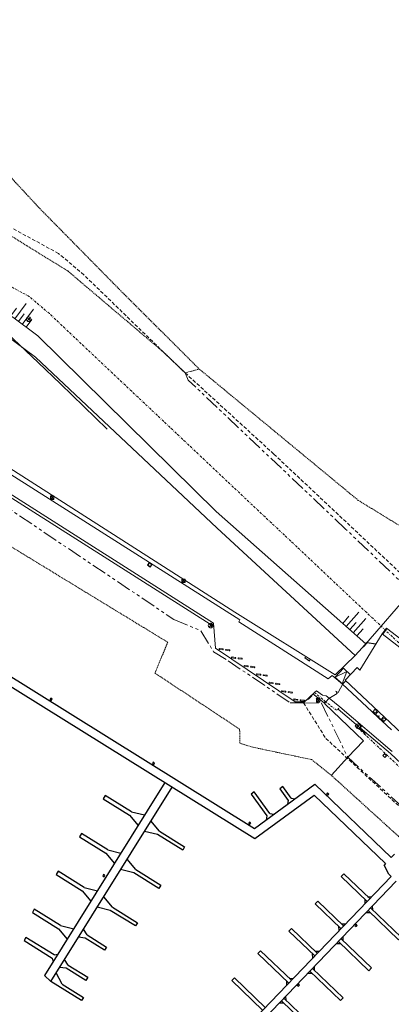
# Model space of a CAD drawing. Header units: metres. Extents: x 63969 to 66809, y 402115 to 403661.
# Tile 20 of 26: x 66214 to 66292, y 402592 to 402801. Entities that reach past the tile are written whole.
import ezdxf

# ---------------------------------------------------------------- set-up
doc = ezdxf.new("R2010")
doc.units = ezdxf.units.M
for name, pattern in [('BORDER', [1.75, 0.5, -0.25, 0.5, -0.25, 0, -0.25]), ('HIDDEN', [0.375, 0.25, -0.125]), ('PHANTOM2', [1.25, 0.625, -0.125, 0.125, -0.125, 0.125, -0.125])]:
    doc.linetypes.add(name, pattern=pattern)
doc.layers.get('0').update_dxf_attribs({"linetype": 'CONTINUOUS'})
for name, color, linetype, lineweight in [('BS-BEBOUWING', 253, 'CONTINUOUS', 0), ('BS-BETONBAND', 253, 'BORDER', 0), ('BS-DAMWAND', 253, 'CONTINUOUS', 0), ('BS-FUNDATIE', 253, 'CONTINUOUS', 0), ('BS-HEK', 253, 'RASTER', 0), ('BS-HEKWERK-KL-1_5M', 253, 'RASTER', 0), ('BS-INFOBORD', 253, 'CONTINUOUS', 0), ('BS-KANT-GESLOTEN-VERHARDING', 253, 'CONTINUOUS', 0), ('BS-KANT-KREUKELBERM', 35, 'PHANTOM2', 0), ('BS-KANT-VERHARDING', 253, 'CONTINUOUS', 0), ('BS-KRUINLIJN', 253, 'CONTINUOUS', 0), ('BS-LANTAARNPAAL-LICHTMAST', 253, 'CONTINUOUS', 0), ('BS-LANTAARNPAAL-WK', 253, 'CONTINUOUS', 0), ('BS-LOOPBRUG', 253, 'CONTINUOUS', 0), ('BS-RASTER', 253, 'RASTER', 0), ('BS-RIOOLPUT (INSP. PUT)', 253, 'pers', 0), ('BS-SYMBOOL-TALUD', 253, 'CONTINUOUS', 0), ('BS-TEENLIJN', 253, 'CONTINUOUS', 0), ('BS-TEENSCHOT-GECONSTRUEERD', 11, 'HIDDEN', 13), ('BS-TRAP-CONTOUR', 253, 'CONTINUOUS', 0), ('BS-VERKEERSBORD', 253, 'CONTINUOUS', 0), ('BS-VLAGGEMAST', 253, 'CONTINUOUS', 0), ('BS-ZANDLIJN', 2, 'HIDDEN', 20)]:
    doc.layers.add(name, color=color, linetype=linetype, lineweight=lineweight)
for name, color, linetype in [('BS-MEERPAAL', 253, 'CONTINUOUS'), ('BS-OVERIG-KPN', 253, 'CONTINUOUS'), ('BS-SCHEIDINGSL-TALUDBEKL-NTZ', 253, 'CONTINUOUS'), ('BS-STEIGER (CONTOUR)', 253, 'CONTINUOUS')]:
    doc.layers.add(name, color=color, linetype=linetype)
doc.layers.get('BS-INFOBORD').off()
doc.linetypes.add('pers', pattern='A,14,-2.5,[22,ProvNB.shx,S=0.75,R=0,X=0,Y=0],-2.5,[22,ProvNB.shx,S=0.75,R=0,X=0,Y=0],-2.5', length=21.5)
doc.linetypes.add('RASTER', pattern='A,3,-2,[200,RASTER,S=0.75,R=0,X=0,Y=0],-2,3', length=10)

# ---------------------------------------------------------------- blocks, each defined once
blk = doc.blocks.new('S04')
at = {"color": 0}
for p, q in [((-1, 0), (-1, 4.01)), ((1, 0), (1, 4.01)), ((-2.01, 0), (-2.01, 2.01)), ((0, 0), (0, 2.01)), ((2.01, 0), (2.01, 2.01))]:
    blk.add_line(p, q, dxfattribs=at)
blk = doc.blocks.new('9', base_point=(65176.576, 407433.069637))
at = {"layer": 'BS-LANTAARNPAAL-WK'}
blk.add_lwpolyline([(65176.326, 407432.819637), (65176.826, 407432.819637), (65176.826, 407433.319637), (65176.326, 407433.319637)], close=True, dxfattribs=at)
for points in [[(65176.326, 407432.819637), (65176.826, 407433.319637)], [(65176.826, 407432.819637), (65176.326, 407433.319637)]]:
    blk.add_lwpolyline(points, dxfattribs=at)
blk = doc.blocks.new('17', base_point=(19504, 379108.256))
at = {"layer": 'BS-VERKEERSBORD'}
blk.add_polyline3d([(19503.84375, 379107.78725, 0), (19503.71875, 379107.84975, 0), (19503.59375, 379107.97475, 0), (19503.53125, 379108.09975, 0), (19503.5, 379108.22475, 0), (19503.5, 379108.28725, 0), (19503.53125, 379108.41225, 0), (19503.59375, 379108.53725, 0), (19503.71875, 379108.66225, 0), (19503.84375, 379108.72475, 0), (19503.96875, 379108.756, 0), (19504.03125, 379108.756, 0), (19504.15625, 379108.72475, 0), (19504.28125, 379108.66225, 0), (19504.40625, 379108.53725, 0), (19504.46875, 379108.41225, 0), (19504.5, 379108.28725, 0), (19504.5, 379108.22475, 0), (19504.46875, 379108.09975, 0), (19504.40625, 379107.97475, 0), (19504.28125, 379107.84975, 0), (19504.15625, 379107.78725, 0), (19504.03125, 379107.756, 0), (19503.96875, 379107.756, 0)], close=True, dxfattribs=at)
for points in [[(19504.34375, 379108.59975, 0), (19503.65625, 379107.91225, 0)], [(19503.65625, 379108.59975, 0), (19504.34375, 379107.91225, 0)]]:
    blk.add_polyline3d(points, dxfattribs=at)
blk = doc.blocks.new('Biggerug')
at = {"layer": 'BS-KANT-VERHARDING'}
blk.add_lwpolyline([(0.8, 0.1), (0.1, 0.1, 1), (0.1, -0.1), (0.8, -0.1, 1)], format="xyb", close=True, dxfattribs=at)
blk = doc.blocks.new('Bord')
at = {"layer": 'BS-HEKWERK-KL-1_5M'}
for p, q in [((-0.06, -0.06), (0.06, 0.06)), ((-0.06, 0.06), (0.06, -0.06)), ((1.31, -0.05), (1.44, 0.08)), ((1.31, 0.08), (1.44, -0.05))]:
    blk.add_line(p, q, dxfattribs=at)
for points in [[(-0.06, 0.12), (-0.06, 0.06), (1.44, 0.08), (1.44, 0.14)], [(-0.06, -0.06), (0.06, -0.06), (0.06, 0.06), (-0.06, 0.06)], [(1.44, -0.05), (1.31, -0.05), (1.31, 0.08), (1.44, 0.08)]]:
    blk.add_lwpolyline(points, close=True, dxfattribs=at)
blk = doc.blocks.new('Meerpaal')
at = {"layer": 'BS-MEERPAAL'}
blk.add_lwpolyline([(0, 0), (0.35, 0), (0.35, 0.35), (0, 0.35)], close=True, dxfattribs=at)
blk = doc.blocks.new('Inspektieput')
at = {"layer": 'BS-RIOOLPUT (INSP. PUT)'}
blk.add_lwpolyline([(-0.35, -0.35), (0.35, -0.35), (0.35, 0.35), (-0.35, 0.35)], close=True, dxfattribs=at)
blk.add_circle((0, 0), 0.3, dxfattribs=at)
blk = doc.blocks.new('Bord1')
at = {"layer": 'BS-HEKWERK-KL-1_5M'}
for p, q in [((0.12, 0.19), (0, 0.06)), ((0.12, 0.06), (0, 0.18)), ((1.2, 0.19), (1.07, 0.06)), ((1.2, 0.06), (1.07, 0.19))]:
    blk.add_line(p, q, dxfattribs=at)
for points in [[(0, 0.18), (0.12, 0.19), (0.12, 0.06), (0, 0.06)], [(1.2, 0.03), (1.2, 0.06), (0, 0.06), (0, 0.03)], [(1.2, 0.19), (1.07, 0.19), (1.07, 0.06), (1.2, 0.06)]]:
    blk.add_lwpolyline(points, close=True, dxfattribs=at)
blk = doc.blocks.new('Hek')
at = {"layer": 'BS-HEK'}
for p, q in [((0, 0.03), (1, 0.03)), ((0, -0.03), (1, -0.03))]:
    blk.add_line(p, q, dxfattribs=at)
for centre in [(0, 0), (1, 0)]:
    blk.add_circle(centre, 0.03, dxfattribs=at)
blk = doc.blocks.new('Juk')
for p, q in [((-0.06, 1.4), (-0.06, -0.06)), ((-0.06, 1.4), (0.06, 1.4)), ((0.06, 1.4), (0.06, -0.06)), ((-0.06, -0.06), (0.06, -0.06))]:
    blk.add_line(p, q)
at = {"linetype": 'HIDDEN', "ltscale": 0.1}
for p, q in [((-0.06, 1.09), (0.06, 1.09)), ((-0.06, 0.89), (0.06, 0.89)), ((-0.06, 0.04), (0.06, 0.04))]:
    blk.add_line(p, q, dxfattribs=at)
blk = doc.blocks.new('Larssengesp')
at = {"layer": 'BS-DAMWAND'}
for p, q in [((-0.6, 0.01), (-0.61, 0.01)), ((-0.61, -0.01), (-0.6, 0)), ((-0.58, 0.02), (-0.58, 0)), ((-0.58, -0.01), (-0.57, 0.02)), ((-0.45, 0.15), (-0.57, 0.03)), ((-0.57, 0.03), (-0.44, 0.14)), ((-0.18, 0.16), (-0.42, 0.16)), ((-0.42, 0.15), (-0.18, 0.15)), ((-0.16, 0.14), (-0.03, 0.03)), ((-0.03, 0.03), (-0.15, 0.15)), ((-0.03, 0.02), (-0.02, -0.01)), ((-0.02, 0), (-0.02, 0.02)), ((0.01, 0.01), (0, 0.01)), ((0, 0), (0.01, -0.01)), ((-0.62, 0), (-0.62, -0.01)), ((-0.59, -0.01), (-0.61, -0.01)), ((-0.61, -0.02), (-0.59, -0.02)), ((0.01, -0.01), (-0.01, -0.01)), ((-0.01, -0.02), (0.01, -0.02)), ((0.02, -0.01), (0.02, 0))]:
    blk.add_line(p, q, dxfattribs=at)
for points in [[(-1.24, 0), (-1.16, 0)], [(-1.2, 0.04), (-1.2, -0.04)], [(-0.56, 0), (-0.64, 0)], [(-0.64, 0), (-0.56, 0)], [(-0.6, 0.04), (-0.6, -0.04)], [(-0.6, -0.04), (-0.6, 0.04)], [(0.04, 0), (-0.04, 0)], [(0, -0.04), (0, 0.04)]]:
    blk.add_lwpolyline(points, dxfattribs=at)
blk.add_lwpolyline([(-0.59, -0.01), (-0.6, -0.01, -0.685109), (-0.6, 0), (-0.59, 0.01, 0.67911), (-0.59, 0.01), (-0.61, 0.01, 0.384342), (-0.62, 0), (-0.62, -0.02, -0.179283), (-0.63, -0.03), (-0.75, -0.15, -0.187597), (-0.78, -0.15), (-1.02, -0.15, -0.187597), (-1.05, -0.15), (-1.17, -0.03, -0.179283), (-1.18, -0.02), (-1.18, 0, 0.384342), (-1.19, 0.01), (-1.21, 0.01, 0.67911), (-1.21, 0.01), (-1.2, 0, -0.685109), (-1.2, -0.01), (-1.21, -0.01, -0.414219), (-1.22, 0), (-1.22, 0.01, -0.400407), (-1.21, 0.02), (-1.19, 0.02, -0.393259), (-1.18, 0.01), (-1.17, -0.02, 0.179283), (-1.17, -0.03), (-1.04, -0.14, 0.187597), (-1.02, -0.15), (-0.78, -0.15, 0.187597), (-0.76, -0.14), (-0.63, -0.03, 0.179283), (-0.63, -0.02), (-0.62, 0.01, -0.393259), (-0.61, 0.02), (-0.59, 0.02, -0.400407), (-0.58, 0.01), (-0.58, 0, -0.414219)], format="xyb", close=True, dxfattribs=at)
for centre, radius, start, end in [((-0.61, 0), 0.01, 89.9989, 180), ((-0.6, 0.01), 0.0025, 312.3386, 90.0002), ((-0.56, 0.01), 0.025, 132.5, 173.1567), ((-0.56, 0.01), 0.015, 132.5, 173.1567), ((-0.42, 0.12), 0.036, 90, 132.5), ((-0.42, 0.12), 0.03, 90, 132.5), ((-0.18, 0.12), 0.036, 47.5, 90), ((-0.18, 0.12), 0.03, 47.5, 90), ((-0.04, 0.01), 0.025, 6.8433, 47.5), ((-0.04, 0.01), 0.015, 6.8433, 47.5), ((0, 0.01), 0.0025, 89.9998, 227.6614), ((0.01, 0), 0.01, 0, 90.0011), ((-0.61, -0.01), 0.01, 180, 267.286), ((-0.61, -0.01), 0.0025, 132.3379, 269.0612), ((-0.59, 0), 0.008, 269.0612, 353.1567), ((-0.59, -0.01), 0.01, 267.286, 353.1567), ((-0.01, 0), 0.008, 186.8433, 270.9388), ((-0.01, -0.01), 0.01, 186.8433, 272.714), ((0.01, -0.01), 0.0025, 270.9388, 47.6621), ((0.01, -0.01), 0.01, 272.714, 0)]:
    blk.add_arc(centre, radius, start, end, dxfattribs=at)
blk = doc.blocks.new('DW')
at = {"layer": 'BS-DAMWAND', "xscale": -1, "rotation": 180}
for p in [(1.2, 0), (2.4, 0), (3.6, 0), (4.8, 0), (6, 0), (7.2, 0), (8.4, 0), (9.6, 0), (10.8, 0), (12, 0), (13.2, 0), (14.4, 0), (15.6, 0), (16.8, 0), (18, 0), (19.2, 0), (20.4, 0), (21.6, 0), (22.8, 0), (24, 0)]:
    blk.add_blockref('Larssengesp', p, dxfattribs=at)
blk = doc.blocks.new('dw1')
at = {"layer": 'BS-FUNDATIE', "rotation": 300.952048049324}
for p in [(0.02, -0.03), (12.36, -20.62), (24.71, -41.2), (37.05, -61.78)]:
    blk.add_blockref('DW', p, dxfattribs=at)

msp = doc.modelspace()

# ---------------------------------------------------------------- linework, layer by layer
at = {"layer": 'BS-BEBOUWING'}
for p, q in [((66285.12, 402663.15), (66282.57, 402660.45)), ((66288.38, 402653.72), (66289, 402654.38)), ((66290.65, 402651.58), (66288.38, 402653.72)), ((66290.72, 402651.65), (66288.45, 402653.79)), ((66289, 402653.28), (66289.55, 402653.87)), ((66290.17, 402652.17), (66290.73, 402652.76)), ((66290.65, 402651.58), (66291.27, 402652.24))]:
    msp.add_line(p, q, dxfattribs=at)
msp.add_lwpolyline([(66290.41, 402670.33), (66285.68, 402662.63), (66285.12, 402663.15), (66282.57, 402660.45), (66298.08, 402645.82), (66300.63, 402648.52), (66300.07, 402649.04), (66307.48, 402654.22), (66299.74, 402663.11), (66290.41, 402670.33)], dxfattribs=at)
at = {"layer": 'BS-BETONBAND', "flags": 128}
for points in [[(66132.39, 402771.92), (66133.84, 402765.26), (66137.22, 402760.32), (66144.38, 402755.8), (66150.3, 402754.82), (66181.58, 402752.71), (66194.64, 402751.15), (66205.56, 402747.27), (66215.55, 402741.84), (66219.85, 402738.2), (66259.92, 402700.41), (66290.17, 402671.94), (66308.98, 402654.18), (66314.75, 402648.89), (66351.68, 402613.86), (66387.7, 402579.52), (66412.21, 402556.35), (66450.18, 402520.3)], [(66276.03, 402657.88), (66278.45, 402655.87), (66280.81, 402654.04), (66281.41, 402654.82)], [(66360.37, 402579.86), (66285.52, 402650.12)]]:
    msp.add_lwpolyline(points, dxfattribs=at)
at = {"layer": 'BS-DAMWAND'}
for p, q in [((66286.4, 402667.62), (66286.48, 402667.55)), ((66289.02, 402668.09), (66289.03, 402668.19))]:
    msp.add_line(p, q, dxfattribs=at)
for points in [[(66286.4, 402667.62), (66287.17, 402668.49), (66289.03, 402668.19)], [(66286.48, 402667.55), (66287.21, 402668.38), (66289.02, 402668.09)]]:
    msp.add_lwpolyline(points, dxfattribs=at)
at = {"layer": 'BS-FUNDATIE'}
msp.add_lwpolyline([(66290.54, 402644.49), (66290.98, 402644.08), (66291.32, 402644.44), (66290.89, 402644.85)], close=True, dxfattribs=at)
at = {"layer": 'BS-HEK'}
for centre in [(66276.46, 402656.53), (66277.17, 402656.59)]:
    msp.add_circle(centre, 0.03, dxfattribs=at)
at = {"layer": 'BS-HEKWERK-KL-1_5M'}
for p, q in [((66289.78, 402652.84), (66289.61, 402652.84)), ((66289.7, 402652.75), (66289.69, 402652.93))]:
    msp.add_line(p, q, dxfattribs=at)
msp.add_lwpolyline([(66289.69, 402652.93), (66289.78, 402652.84), (66289.7, 402652.75), (66289.61, 402652.84)], close=True, dxfattribs=at)
at = {"layer": 'BS-KANT-KREUKELBERM', "ltscale": 5}
for points in [[(66456.65, 402526.78), (66421.38, 402560.17), (66386.16, 402594.77), (66353.82, 402626.45), (66329.3, 402649.1), (66296.57, 402679.26), (66282.66, 402692.53), (66249.3, 402724.1), (66248.62, 402725.65)], [(66138.46, 402674.64), (66136.38, 402679.72), (66135.72, 402682.99), (66137.12, 402695.66), (66140.56, 402708.04), (66151.88, 402716.97), (66161.93, 402720.11), (66176.25, 402718.52), (66183.89, 402714.01), (66197.94, 402705.79), (66246.23, 402673.37), (66251.99, 402670.95), (66254.68, 402666.5), (66257.74, 402664.59), (66270.93, 402655.68), (66273.75, 402655.66), (66277.53, 402655.62), (66283.1, 402644.14), (66317.14, 402613.18)]]:
    msp.add_lwpolyline(points, dxfattribs=at)
at = {"layer": 'BS-KANT-VERHARDING'}
for p, q in [((66198.81, 402708.07), (66254.67, 402672.57)), ((66254.67, 402672.57), (66255.06, 402667.27)), ((66255.06, 402667.27), (66271.94, 402655.87)), ((66280.44, 402661.1), (66282.23, 402663)), ((66283.68, 402661.63), (66282.23, 402663)), ((66281.9, 402659.73), (66280.44, 402661.1)), ((66273.93, 402655.92), (66276.03, 402657.88)), ((66276.03, 402657.88), (66276.49, 402658.2)), ((66276.49, 402658.2), (66277.73, 402657.33)), ((66280.61, 402658.15), (66280.9, 402657.68)), ((66280.61, 402658.15), (66281.1, 402657.89)), ((66282.1, 402659.7), (66281.1, 402657.89)), ((66271.94, 402655.87), (66273.93, 402655.92)), ((66277.73, 402657.33), (66278.56, 402657.16)), ((66278.56, 402657.16), (66279.19, 402656.68)), ((66279.13, 402656.6), (66280.9, 402657.68)), ((66279.19, 402656.68), (66281.41, 402654.82)), ((66281.41, 402654.82), (66292.55, 402645.38)), ((66284.69, 402650.79), (66284.92, 402651.06)), ((66284.69, 402650.79), (66285.5, 402650.11)), ((66285.5, 402650.11), (66286.12, 402650.83))]:
    msp.add_line(p, q, dxfattribs=at)
for points in [[(66134.39, 402673.34), (66133.36, 402675.99), (66132.43, 402679.09), (66132.18, 402683.36), (66133.83, 402691.79), (66134.71, 402696.36), (66139.78, 402708.71), (66151.4, 402717.95), (66161.78, 402721.16), (66176.73, 402719.95), (66184.23, 402716.54), (66198.48, 402707.56), (66254.72, 402671.83)], [(66275.74, 402657.6), (66278.09, 402655.65), (66278.34, 402655.96)], [(66281.05, 402654.34), (66284.92, 402651.06)], [(66285.73, 402650.37), (66292.15, 402644.94), (66304.66, 402633.17)]]:
    msp.add_lwpolyline(points, dxfattribs=at)
at = {"layer": 'BS-KANT-VERHARDING', "flags": 128}
msp.add_lwpolyline([(66292.38, 402649.97), (66282.03, 402659.63), (66279.79, 402661.45), (66278.93, 402660.75), (66260.02, 402672.84), (66260.23, 402673.25), (66208.69, 402705.94)], dxfattribs=at)
at = {"layer": 'BS-KRUINLIJN', "flags": 128}
for points in [[(66132.39, 402771.92), (66132.29, 402761.45), (66133.59, 402757.28), (66135.77, 402753.53), (66139.8, 402751.26), (66182.64, 402747.89), (66193.52, 402745.71), (66203.52, 402742.96), (66212.07, 402737.45), (66217.38, 402733.48), (66255.19, 402696.22), (66286.94, 402668.2)], [(66284.65, 402665.74), (66255.4, 402692.7), (66216.94, 402729), (66210.64, 402733.63), (66201.04, 402738.57), (66200.24, 402736.89)]]:
    msp.add_lwpolyline(points, dxfattribs=at)
at = {"layer": 'BS-KRUINLIJN'}
for points in [[(66132.39, 402771.92, 0), (66132.29, 402761.45, 0), (66133.59, 402757.28, 0), (66135.77, 402753.53, 0), (66139.8, 402751.26, 0), (66182.64, 402747.89, 0), (66193.52, 402745.71, 0), (66203.52, 402742.96, 0), (66212.07, 402737.45, 0), (66217.38, 402733.48, 0), (66255.19, 402696.22, 0), (66286.94, 402668.2, 0)], [(66284.65, 402665.74, 0), (66255.4, 402692.7, 0), (66216.94, 402729, 0), (66210.64, 402733.63, 0), (66201.04, 402738.57, 0), (66200.27, 402736.95, 0)]]:
    msp.add_polyline3d(points, dxfattribs=at)
at = {"layer": 'BS-LOOPBRUG'}
msp.add_lwpolyline([(66309.59, 402654.08), (66300.78, 402664.21), (66291.32, 402671.52), (66290.41, 402670.33)], dxfattribs=at)
at = {"layer": 'BS-RASTER', "flags": 128}
for points in [[(66232.12, 402713.73), (66222.24, 402723.29), (66217.48, 402727.82), (66210.92, 402734.05), (66203.38, 402738.34), (66200.29, 402740.1)], [(66303.35, 402687.59), (66296.57, 402679.26), (66290.17, 402671.94), (66286.94, 402668.2), (66284.65, 402665.74), (66280.44, 402661.61), (66259.19, 402674.9), (66203.37, 402710.6)], [(66303.35, 402687.59), (66296.57, 402679.26), (66290.17, 402671.94), (66286.94, 402668.2), (66284.65, 402665.74), (66280.44, 402661.61), (66259.19, 402674.9), (66203.37, 402710.6)], [(66282.1, 402659.7), (66282.7, 402660.33)], [(66279.63, 402640.3), (66283.1, 402644.14), (66286.46, 402647.58), (66279.86, 402653.9), (66278.18, 402655.51), (66278.45, 402655.87), (66279.13, 402656.61)]]:
    msp.add_lwpolyline(points, dxfattribs=at)
at = {"layer": 'BS-SCHEIDINGSL-TALUDBEKL-NTZ'}
msp.add_polyline3d([(66273.75, 402655.66, 0), (66276.03, 402657.88, 0)], dxfattribs=at)
at = {"layer": 'BS-STEIGER (CONTOUR)'}
for p, q in [((66176.67, 402683.04), (66263.32, 402629.05)), ((66176.6, 402680.97), (66263.4, 402626.88)), ((66263.32, 402629.05), (66276.16, 402638.41)), ((66292.34, 402622.87), (66276.16, 402638.41)), ((66263.4, 402626.88), (66276, 402636.07)), ((66291.1, 402621.57), (66276, 402636.07)), ((66236.84, 402631.88), (66238.66, 402629.67)), ((66237.26, 402632.56), (66240.05, 402631.89)), ((66243.22, 402628.43), (66241.39, 402630.64)), ((66242.79, 402627.75), (66240, 402628.41)), ((66232.23, 402624.48), (66235.02, 402623.82)), ((66231.81, 402623.8), (66233.63, 402621.59)), ((66238.16, 402620.32), (66236.34, 402622.53)), ((66293.01, 402623.56), (66292.34, 402622.87)), ((66237.74, 402619.64), (66234.95, 402620.31)), ((66291.1, 402621.57), (66290.82, 402621.28)), ((66291.85, 402619.32), (66290.82, 402621.28)), ((66292.31, 402618.88), (66230.71, 402554.7)), ((66292.31, 402618.88), (66291.85, 402619.32)), ((66227.25, 402616.5), (66230.04, 402615.83)), ((66293.39, 402617.84), (66231.79, 402553.66)), ((66226.83, 402615.82), (66228.65, 402613.6)), ((66233.2, 402612.35), (66231.37, 402614.56)), ((66232.77, 402611.67), (66229.99, 402612.34)), ((66221.8, 402607.75), (66223.63, 402605.54)), ((66222.22, 402608.43), (66225.01, 402607.76)), ((66227.84, 402606.47), (66227.07, 402607.67)), ((66227.42, 402605.79), (66226, 402605.95)), ((66223.43, 402599.38), (66222.01, 402599.55)), ((66223.85, 402600.06), (66223.09, 402601.26)), ((66222.53, 402596.02), (66221.3, 402598.4))]:
    msp.add_line(p, q, dxfattribs=at)
for points in [[(66244.33, 402638.76), (66218.84, 402597.86), (66220.15, 402596.56)], [(66220.15, 402596.56), (66245.86, 402637.81)], [(66271.1, 402635.46), (66269.32, 402637.9), (66268.68, 402637.43), (66270.45, 402634.99)], [(66237.26, 402632.56), (66231.7, 402636.02), (66231.28, 402635.34), (66236.84, 402631.88)], [(66266.6, 402632.18), (66263.25, 402636.77), (66262.6, 402636.3), (66265.95, 402631.71)], [(66270.45, 402634.99), (66270.45, 402634.99), (66270.32, 402634.15)], [(66271.1, 402635.46), (66271.1, 402635.46), (66271.94, 402635.33)], [(66265.95, 402631.71), (66265.95, 402631.71), (66265.82, 402630.87)], [(66266.6, 402632.18), (66266.6, 402632.18), (66267.43, 402632.05)], [(66232.23, 402624.48), (66226.67, 402627.95), (66226.25, 402627.27), (66231.81, 402623.8)], [(66243.22, 402628.43), (66248.53, 402625.11), (66248.11, 402624.44), (66242.79, 402627.75)], [(66238.16, 402620.32), (66243.48, 402617.01), (66243.06, 402616.33), (66237.74, 402619.64)], [(66227.25, 402616.5), (66221.69, 402619.96), (66221.27, 402619.28), (66226.83, 402615.82)], [(66287.21, 402613.57), (66281.74, 402618.83), (66282.29, 402619.41), (66287.77, 402614.15)], [(66286.8, 402613.14), (66286.78, 402613.99)], [(66287.33, 402614.57), (66288.18, 402614.58)], [(66222.22, 402608.43), (66216.66, 402611.89), (66216.24, 402611.21), (66221.8, 402607.75)], [(66233.2, 402612.35), (66238.52, 402609.04), (66238.09, 402608.36), (66232.77, 402611.67)], [(66281.67, 402607.8), (66276.2, 402613.06), (66276.75, 402613.64), (66282.23, 402608.38)], [(66287.41, 402611.61), (66293.88, 402605.4), (66294.44, 402605.98), (66287.96, 402612.19)], [(66288.4, 402611.77), (66288.38, 402612.62)], [(66286.99, 402611.18), (66287.84, 402611.2)], [(66276.11, 402602), (66270.63, 402607.26), (66271.19, 402607.84), (66276.66, 402602.58)], [(66281.26, 402607.37), (66281.24, 402608.22)], [(66281.8, 402608.8), (66282.64, 402608.81)], [(66220.85, 402602.21), (66214.89, 402605.92), (66214.47, 402605.24), (66220.42, 402601.53)], [(66227.84, 402606.47), (66231.98, 402603.89), (66231.56, 402603.21), (66227.42, 402605.79)], [(66281.14, 402605.08), (66287.61, 402598.87), (66288.17, 402599.45), (66281.69, 402605.66)], [(66282.13, 402605.24), (66282.11, 402606.09)], [(66280.72, 402604.65), (66281.57, 402604.67)], [(66220.42, 402601.53), (66220.62, 402600.7)], [(66220.85, 402602.21), (66221.67, 402602.4)], [(66270.59, 402596.26), (66264.06, 402602.53), (66264.61, 402603.1), (66271.15, 402596.83)], [(66275.69, 402601.57), (66275.67, 402602.42)], [(66276.23, 402603), (66277.08, 402603.01)], [(66223.85, 402600.06), (66227.99, 402597.48), (66227.57, 402596.8), (66223.43, 402599.38)], [(66275.1, 402598.79), (66281.57, 402592.57), (66282.13, 402593.15), (66275.65, 402599.36)], [(66276.09, 402598.95), (66276.07, 402599.8)], [(66265.06, 402590.5), (66258.53, 402596.77), (66259.08, 402597.34), (66265.62, 402591.07)], [(66270.71, 402597.25), (66271.56, 402597.27)], [(66274.68, 402598.35), (66275.53, 402598.37)], [(66222.53, 402596.02), (66227.05, 402593.2), (66226.63, 402592.53), (66220.15, 402596.56)], [(66270.18, 402595.82), (66270.16, 402596.67)], [(66269.03, 402592.47), (66275.51, 402586.26), (66276.06, 402586.83), (66269.59, 402593.05)], [(66270.02, 402592.63), (66270, 402593.48)], [(66268.62, 402592.04), (66269.47, 402592.05)]]:
    msp.add_lwpolyline(points, dxfattribs=at)
at = {"layer": 'BS-TEENLIJN'}
msp.add_polyline3d([(66244.18, 402729.92, 0), (66248.62, 402725.65, 0)], dxfattribs=at)
at = {"layer": 'BS-TEENSCHOT-GECONSTRUEERD', "ltscale": 3}
for p, q in [((66273.75, 402655.66), (66278.45, 402648.14)), ((66278.45, 402648.14), (66357.11, 402575.37))]:
    msp.add_line(p, q, dxfattribs=at)
for points in [[(66244.18, 402729.92), (66227.18, 402746.41), (66221.79, 402750.97), (66210.05, 402757.35), (66197.16, 402761.92), (66182.61, 402763.66), (66151.57, 402765.76), (66148.37, 402766.29), (66145.01, 402768.41), (66144.13, 402769.7), (66143.36, 402774.7), (66141.47, 402802.41), (66139.48, 402831.62), (66135.67, 402861.96), (66133.87, 402876.78), (66128.81, 402942.47), (66122.79, 402991.61), (66119.05, 403037.34)], [(66248.62, 402725.65), (66267.46, 402708.41), (66297.72, 402679.94), (66316.47, 402662.23), (66322.25, 402656.94), (66359.26, 402621.83), (66395.27, 402587.5), (66419.77, 402564.34), (66457.75, 402528.28), (66467.07, 402520.22), (66469.87, 402516.81), (66470.96, 402513.43), (66471.77, 402508.64), (66470.78, 402504.06), (66469.56, 402499.98)]]:
    msp.add_lwpolyline(points, dxfattribs=at)
at = {"layer": 'BS-TRAP-CONTOUR'}
for points in [[(66289, 402654.38), (66289.27, 402653.57), (66288.45, 402653.79)], [(66291.27, 402652.24), (66290.45, 402652.46), (66290.72, 402651.65)]]:
    msp.add_lwpolyline(points, dxfattribs=at)
at = {"layer": 'BS-VLAGGEMAST'}
for p, q in [((66280.44, 402661.1), (66282.95, 402662.31)), ((66282.95, 402662.31), (66281.9, 402659.73))]:
    msp.add_line(p, q, dxfattribs=at)
for radius in [0.53, 0.47]:
    msp.add_arc((66276.85, 402656.21), radius, 50.291, 140.291, dxfattribs=at)
at = {"layer": 'BS-ZANDLIJN'}
msp.add_line((66244.18, 402729.92), (66248.62, 402725.65), dxfattribs=at)
for points in [[(66143.35, 402852.71), (66169.25, 402815.39), (66191.19, 402789.15), (66217.81, 402760.5), (66235.39, 402742.64), (66251.63, 402726.45)], [(66139.91, 402677.16), (66141.82, 402683.36), (66142.47, 402693.94), (66146.86, 402703.71), (66155.37, 402710.25), (66162.62, 402712.19), (66173.88, 402711.05), (66178.06, 402709.14), (66194.74, 402699.15), (66244.95, 402668.52), (66242.23, 402661.98), (66260.19, 402650.09), (66260.24, 402647.09), (66263.04, 402646.25), (66275.45, 402643.64), (66279.63, 402640.3), (66301.07, 402620.82), (66346.72, 402577.28), (66384.85, 402541.06), (66418.19, 402507.97), (66425.94, 402498.11)]]:
    msp.add_lwpolyline(points, dxfattribs=at)
for points in [[(66135.12, 402830.23, 0), (66136.48, 402801.5, 0), (66139.8, 402774.35, 0), (66140.11, 402766.58, 0), (66144.46, 402760.08, 0), (66155.98, 402758.14, 0), (66187.14, 402759.73, 0), (66199.38, 402759, 0), (66211.97, 402754.52, 0), (66223.75, 402747.25, 0), (66244.18, 402729.92, 0)], [(66248.62, 402725.65, 0), (66251.63, 402726.45, 0), (66285.34, 402698.61, 0), (66303.35, 402687.59, 0), (66336.27, 402655.07, 0), (66359.06, 402636.36, 0), (66399.99, 402611.26, 0), (66417.59, 402599.17, 0), (66434.82, 402571.92, 0), (66462.07, 402545.99, 0), (66475.4, 402528.46, 0), (66479.88, 402514.4, 0), (66475.39, 402498.1, 0)]]:
    msp.add_polyline3d(points, dxfattribs=at)

# ---------------------------------------------------------------- block references
for p in [(66215.47, 402737.02), (66254.04, 402672.05), (66285.32, 402650.71)]:
    msp.add_blockref('17', p)
for p, rotation in [((66219.96, 402656.34), 328.0724804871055), ((66241.68, 402642.81), 328.0724804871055), ((66278.6, 402636.31), 316.1738596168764), ((66262.07, 402630.1), 328.0724804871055), ((66231.15, 402618.99), 328.0724804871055), ((66284.64, 402608.46), 316.1738596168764), ((66272.39, 402595.8), 316.1738596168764)]:
    msp.add_blockref('Meerpaal', p, dxfattribs=dict(rotation=rotation))
at = {"layer": 'BS-FUNDATIE', "rotation": 0.4213186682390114}
msp.add_blockref('dw1', (66184.79, 402594.8), dxfattribs=at)
at = {"layer": 'BS-INFOBORD', "rotation": 327.3372723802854}
msp.add_blockref('Bord1', (66273.98, 402665.16), dxfattribs=at)
at = {"layer": 'BS-KANT-GESLOTEN-VERHARDING', "rotation": 316.1421162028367}
msp.add_blockref('Bord', (66285.68, 402650.08), dxfattribs=at)
at = {"layer": 'BS-LANTAARNPAAL-LICHTMAST', "color": 4, "xscale": 1.5, "yscale": 1.5, "zscale": 1.5}
for p in [(66220.43, 402699.18), (66248.29, 402681.54), (66276.85, 402656.21)]:
    msp.add_blockref('9', p, dxfattribs=at)
at = {"layer": 'BS-LOOPBRUG', "rotation": 322.2740546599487}
msp.add_blockref('Juk', (66290.51, 402670.33), dxfattribs=at)
at = {"layer": 'BS-OVERIG-KPN', "rotation": 351.9234897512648}
for p in [(66255.82, 402667.12), (66257.21, 402666.92), (66258.47, 402665.32), (66259.86, 402665.13), (66261.12, 402663.53), (66262.51, 402663.34), (66263.78, 402661.74), (66265.16, 402661.55), (66266.43, 402659.95), (66267.81, 402659.75), (66269.08, 402658.16), (66270.47, 402657.96), (66271.65, 402656.42), (66273.04, 402656.23)]:
    msp.add_blockref('Biggerug', p, dxfattribs=at)
at = {"layer": 'BS-SYMBOOL-TALUD'}
for p, rotation in [((66213.31, 402736.53), 323.2124693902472), ((66283.54, 402671.2), 318.5770500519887)]:
    msp.add_blockref('S04', p, dxfattribs=dict(at, rotation=rotation))
at = {"layer": 'BS-VLAGGEMAST'}
for name, p, rotation in [('Inspektieput', (66241.14, 402684.95), 327.5656607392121), ('Hek', (66274.74, 402656.49), 43.08450126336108)]:
    msp.add_blockref(name, p, dxfattribs=dict(at, rotation=rotation))

doc.saveas('drawing.dxf')
